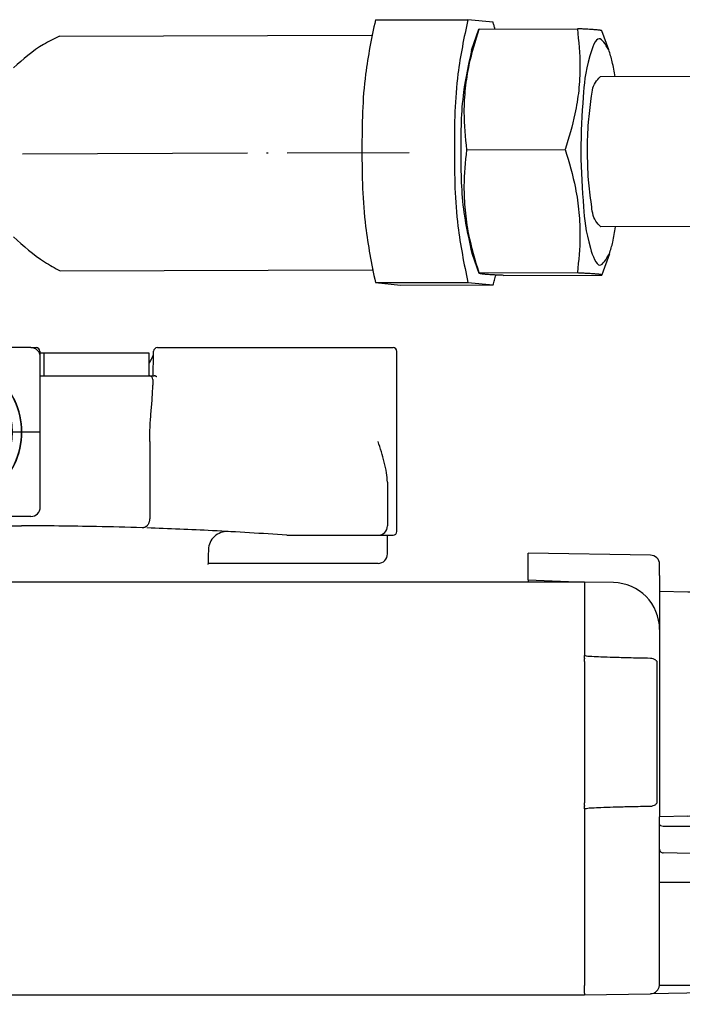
# Model space of a CAD drawing. Header units: millimetres. Extents: x -235 to 2099, y -109 to 485.
# Tile 37 of 39: x 1848 to 1883, y 268 to 321. Entities that reach past the tile are written whole.
import ezdxf

# ---------------------------------------------------------------- set-up
doc = ezdxf.new("R2010")
doc.units = ezdxf.units.MM
doc.linetypes.add('DOT_CENTER', pattern=[14, 12, -1, 0, -1])
doc.layers.add('1', color=7, linetype='Continuous')

# ---------------------------------------------------------------- blocks, each defined once
blk = doc.blocks.new('SCALE_BLOCK_1__20', base_point=(1874.731, 268.161))
at = {"color": 7, "linetype": 'Continuous'}
for p, q in [((1881.239, 292.1), (1874.731, 292.214)), ((1874.731, 290.788), (1874.731, 292.214)), ((1881.731, 291.015), (1881.731, 291.6)), ((1874.731, 290.788), (1877.731, 290.661)), ((1874.731, 290.788), (1874.731, 290.661)), ((1881.731, 291.015), (1881.731, 290.161)), ((1877.731, 290.661), (1877.731, 290.603)), ((1879.274, 290.634), (1877.731, 290.661)), ((1877.731, 290.603), (1877.731, 290.57)), ((1877.731, 290.57), (1877.731, 290.511)), ((1877.731, 290.511), (1877.731, 290.461)), ((1877.731, 290.461), (1877.731, 290.309)), ((1877.731, 290.309), (1877.731, 290.272)), ((1877.731, 290.272), (1877.731, 290.161)), ((1877.731, 290.161), (1877.731, 289.911)), ((1877.731, 289.911), (1877.731, 289.411)), ((1881.731, 290.161), (1881.731, 288.135)), ((1883.239, 290.135), (1881.731, 290.161)), ((1877.731, 289.411), (1877.731, 289.311)), ((1877.731, 289.311), (1877.731, 289.22)), ((1877.731, 289.22), (1877.731, 289.078)), ((1883.731, 289.635), (1883.731, 278.688)), ((1877.731, 289.078), (1877.731, 288.477)), ((1877.731, 288.477), (1877.731, 288.304)), ((1877.731, 288.304), (1877.731, 288.025)), ((1881.731, 288.135), (1881.731, 278.161)), ((1877.731, 288.025), (1877.731, 287.861)), ((1877.731, 287.861), (1877.731, 287.661)), ((1877.731, 287.661), (1877.731, 287.237)), ((1877.731, 287.237), (1877.731, 287.14)), ((1877.731, 287.14), (1877.731, 286.943)), ((1884.031, 285.365), (1884.031, 287.161)), ((1877.731, 286.943), (1877.731, 286.807)), ((1877.731, 286.807), (1877.731, 286.77)), ((1877.731, 286.77), (1877.731, 286.744)), ((1877.731, 286.603), (1877.731, 286.744)), ((1877.731, 286.603), (1877.731, 286.57)), ((1877.731, 286.428), (1877.731, 286.57)), ((1881.239, 286.6), (1881.088, 286.603)), ((1877.731, 286.428), (1877.731, 278.894)), ((1881.594, 278.962), (1881.594, 286.361)), ((1884.031, 282.661), (1884.031, 285.365)), ((1877.731, 278.753), (1877.731, 278.894)), ((1877.731, 278.753), (1877.731, 278.72)), ((1877.731, 278.578), (1877.731, 278.72)), ((1881.088, 278.72), (1881.239, 278.723)), ((1877.731, 278.578), (1877.731, 269.161)), ((1883.239, 278.188), (1881.731, 278.161)), ((1881.731, 277.744), (1881.731, 278.161)), ((1885.293, 278.599), (1883.727, 278.626)), ((1885.293, 278.599), (1885.731, 278.161)), ((1885.731, 278.161), (1899.231, 278.161)), ((1899.231, 278.161), (1899.731, 277.661)), ((1881.731, 276.428), (1881.731, 277.744)), ((1881.928, 277.661), (1899.731, 277.661)), ((1899.731, 275.426), (1899.731, 277.661)), ((1881.731, 274.661), (1881.731, 276.428)), ((1892.853, 276.037), (1881.927, 276.228)), ((1897.782, 275.951), (1892.853, 276.037)), ((1897.782, 275.951), (1899.239, 275.925)), ((1899.731, 269.537), (1899.731, 275.426)), ((1881.731, 272.488), (1881.731, 274.661)), ((1883.531, 274.661), (1881.731, 274.661)), ((1884.031, 272.365), (1884.031, 274.161)), ((1881.731, 271.334), (1881.731, 272.488)), ((1884.031, 269.661), (1884.031, 272.365)), ((1881.731, 269.222), (1881.731, 271.334)), ((1881.727, 269.162), (1881.731, 269.222)), ((1899.731, 268.361), (1899.731, 269.537)), ((1877.731, 268.811), (1877.731, 269.161)), ((1877.731, 268.753), (1877.731, 268.811)), ((1877.731, 268.753), (1877.731, 268.72)), ((1877.731, 268.661), (1881.239, 268.723)), ((1877.731, 268.72), (1877.731, 268.661)), ((1885.731, 268.801), (1881.239, 268.723)), ((1883.531, 269.161), (1881.727, 269.162)), ((1897.782, 269.011), (1885.731, 268.801)), ((1885.731, 268.801), (1885.731, 268.361)), ((1899.239, 269.037), (1897.782, 269.011)), ((1886.231, 268.161), (1885.931, 268.161)), ((1886.231, 268.161), (1899.231, 268.161)), ((1899.231, 268.161), (1899.531, 268.161))]:
    blk.add_line(p, q, dxfattribs=at)
for centre, radius, start, end in [((1881.231, 291.6), 0.5, 0, 89), ((1879.231, 288.135), 2.5, 0, 89), ((1883.231, 289.635), 0.5, 0, 89), ((1883.531, 287.161), 0.5, 0, 66.4218), ((1881.231, 286.1), 0.5, 53.8153, 89), ((1883.531, 282.661), 0.5, 293.5782, 0), ((1881.231, 279.222), 0.5, 271, 306.1847), ((1883.231, 278.688), 0.5, 271, 0), ((1881.931, 276.428), 0.2, 180, 224.5), ((1881.931, 276.428), 0.2, 224.5, 269), ((1899.231, 275.426), 0.5, 44.5, 89), ((1899.231, 275.426), 0.5, 0, 44.5), ((1883.531, 274.161), 0.5, 0, 90), ((1881.231, 269.222), 0.5, 353.0252, 360), ((1883.531, 269.661), 0.5, 270, 0), ((1899.231, 269.537), 0.5, 315.5, 360), ((1881.231, 269.222), 0.5, 271, 315.5), ((1881.231, 269.222), 0.5, 315.5, 353.0252), ((1899.231, 269.537), 0.5, 271, 315.5), ((1885.931, 268.361), 0.2, 180, 270), ((1899.531, 268.361), 0.2, 270, 0)]:
    blk.add_arc(centre, radius, start, end, dxfattribs=at)
for points, knots in [([(1881.088, 286.603), (1880.757, 286.609), (1880.148, 286.62), (1879.32, 286.643), (1878.662, 286.661), (1878.187, 286.693), (1877.891, 286.698), (1877.764, 286.735), (1877.731, 286.744)], [0, 0, 0, 0, 0.995371, 1.826461, 2.485922, 2.966453, 3.26093, 3.363777, 3.363777, 3.363777, 3.363777]), ([(1881.526, 286.504), (1881.535, 286.496), (1881.555, 286.48), (1881.577, 286.445), (1881.591, 286.404), (1881.593, 286.375), (1881.594, 286.361)], [0, 0, 0, 0, 0.0350293, 0.0781123, 0.1217663, 0.163837, 0.163837, 0.163837, 0.163837]), ([(1877.731, 278.578), (1877.764, 278.588), (1877.891, 278.625), (1878.187, 278.629), (1878.662, 278.662), (1879.32, 278.68), (1880.148, 278.703), (1880.757, 278.714), (1881.088, 278.72)], [0, 0, 0, 0, 0.102844, 0.39732, 0.877851, 1.537312, 2.368402, 3.363773, 3.363773, 3.363773, 3.363773]), ([(1881.594, 278.962), (1881.593, 278.95), (1881.592, 278.922), (1881.579, 278.88), (1881.555, 278.843), (1881.535, 278.826), (1881.526, 278.819)], [0, 0, 0, 0, 0.0337836, 0.0857494, 0.1287975, 0.1638053, 0.1638053, 0.1638053, 0.1638053]), ([(1881.731, 277.744), (1881.748, 277.722), (1881.797, 277.662), (1881.877, 277.661), (1881.928, 277.661)], [0, 0, 0, 0, 0.0817178, 0.2239218, 0.2239218, 0.2239218, 0.2239218])]:
    blk.add_open_spline(points, degree=3, knots=knots, dxfattribs=at)
blk = doc.blocks.new('SCALE_BODY_920__21', base_point=(857.731, 268.661))
at = {"color": 7, "linetype": 'Continuous'}
for p, q in [((1877.731, 290.661), (1829.159, 290.661)), ((1877.731, 290.661), (1877.731, 290.603)), ((1877.731, 290.603), (1877.731, 290.57)), ((1877.731, 290.57), (1877.731, 290.511)), ((1877.731, 290.511), (1877.731, 290.461)), ((1877.731, 290.461), (1877.731, 290.309)), ((1877.731, 290.309), (1877.731, 290.272)), ((1877.731, 290.272), (1877.731, 290.161)), ((1877.731, 290.161), (1877.731, 289.911)), ((1877.731, 289.911), (1877.731, 289.411)), ((1877.731, 289.411), (1877.731, 289.311)), ((1877.731, 289.311), (1877.731, 289.22)), ((1877.731, 289.22), (1877.731, 289.078)), ((1877.731, 289.078), (1877.731, 288.477)), ((1877.731, 288.477), (1877.731, 288.304)), ((1877.731, 288.304), (1877.731, 288.025)), ((1877.731, 288.025), (1877.731, 287.861)), ((1877.731, 287.861), (1877.731, 287.661)), ((1877.731, 287.661), (1877.731, 287.237)), ((1877.731, 287.237), (1877.731, 287.14)), ((1877.731, 287.14), (1877.731, 286.943)), ((1877.731, 286.943), (1877.731, 286.807)), ((1877.731, 286.807), (1877.731, 286.77)), ((1877.731, 286.77), (1877.731, 286.744)), ((1877.731, 286.603), (1877.731, 286.744)), ((1877.731, 286.603), (1877.731, 286.57)), ((1877.731, 286.428), (1877.731, 286.57)), ((1877.731, 286.428), (1877.731, 278.894)), ((1877.731, 278.753), (1877.731, 278.894)), ((1877.731, 278.753), (1877.731, 278.72)), ((1877.731, 278.578), (1877.731, 278.72)), ((1877.731, 278.578), (1877.731, 269.161)), ((1877.731, 268.811), (1877.731, 269.161)), ((1877.731, 268.753), (1877.731, 268.811)), ((1877.731, 268.753), (1877.731, 268.72)), ((1877.731, 268.72), (1877.731, 268.661)), ((857.731, 268.661), (1877.731, 268.661))]:
    blk.add_line(p, q, dxfattribs=at)
blk = doc.blocks.new('SCALE_PB_920__22', base_point=(835.731, 268.161))
for name, p in [('SCALE_BLOCK_1__20', (1874.731, 268.161)), ('SCALE_BODY_920__21', (857.731, 268.661))]:
    blk.add_blockref(name, p)
blk = doc.blocks.new('BLOCK__23', base_point=(1806.731, 290.461))
at = {"color": 7, "linetype": 'Continuous'}
for p, q in [((1814.831, 307.461), (1814.031, 307.461)), ((1823.431, 307.461), (1822.631, 307.461)), ((1832.731, 307.463), (1832.031, 307.461)), ((1841.431, 307.461), (1840.731, 307.463)), ((1813.531, 303.161), (1813.531, 306.961)), ((1823.931, 303.161), (1823.931, 306.961)), ((1831.531, 303.161), (1831.531, 306.961)), ((1841.931, 303.161), (1841.931, 306.961)), ((1807.23, 303.161), (1809.455, 303.161)), ((1809.455, 303.161), (1813.531, 303.161)), ((1823.931, 303.161), (1831.531, 303.161)), ((1846.006, 303.161), (1841.931, 303.161)), ((1848.231, 303.161), (1846.006, 303.161)), ((1806.731, 301.661), (1806.731, 302.661)), ((1848.731, 301.661), (1848.731, 302.661)), ((1806.731, 294.661), (1806.731, 301.661)), ((1848.731, 294.661), (1848.731, 301.661)), ((1810.834, 300.161), (1810.027, 298.661)), ((1812.627, 300.161), (1810.834, 300.161)), ((1813.434, 298.661), (1812.627, 300.161)), ((1842.834, 300.161), (1842.027, 298.661)), ((1844.627, 300.161), (1842.834, 300.161)), ((1845.434, 298.661), (1844.627, 300.161)), ((1810.027, 298.661), (1810.834, 297.161)), ((1812.627, 297.161), (1813.434, 298.661)), ((1842.027, 298.661), (1842.834, 297.161)), ((1844.627, 297.161), (1845.434, 298.661)), ((1810.834, 297.161), (1812.627, 297.161)), ((1822.807, 297.088), (1821.775, 297.088)), ((1832.655, 297.088), (1833.687, 297.088)), ((1842.834, 297.161), (1844.627, 297.161)), ((1807.23, 294.161), (1813.533, 294.164)), ((1813.533, 294.164), (1814.033, 294.164)), ((1814.831, 294.161), (1814.033, 294.164)), ((1822.752, 294.161), (1822.631, 294.161)), ((1832.71, 294.161), (1832.831, 294.161)), ((1840.631, 294.161), (1841.43, 294.164)), ((1841.931, 294.161), (1841.43, 294.164)), ((1848.231, 294.161), (1841.931, 294.161))]:
    blk.add_line(p, q, dxfattribs=at)
for centre, radius in [((1811.731, 298.661), 3.5), ((1843.731, 298.661), 3.5), ((1827.731, 295.661), 3.9), ((1827.731, 295.661), 3.4)]:
    blk.add_circle(centre, radius, dxfattribs=at)
for centre, radius, start, end in [((1814.031, 306.961), 0.5, 90.0042, 180.0036), ((1823.431, 306.961), 0.5, 359.9964, 89.9958), ((1832.031, 306.961), 0.5, 90.0042, 180.0036), ((1841.431, 306.961), 0.5, 359.9964, 89.9958), ((1807.231, 302.661), 0.5, 90.0087, 179.9913), ((1848.231, 302.661), 0.5, 0.0087, 89.9913), ((1811.731, 298.661), 4, 49.8939, 130.1061), ((1843.731, 298.661), 4, 49.8939, 130.1061), ((1811.677, 298.661), 3.966, 129.5161, 230.4839), ((1811.731, 298.661), 4, 130.1061, 229.8939), ((1811.784, 298.661), 3.966, 309.5161, 50.4839), ((1811.731, 298.661), 4, 310.1061, 49.8939), ((1843.677, 298.661), 3.966, 129.5161, 230.4839), ((1843.731, 298.661), 4, 130.1061, 229.8939), ((1843.784, 298.661), 3.966, 309.5161, 50.4839), ((1843.731, 298.661), 4, 310.1061, 49.8939), ((1827.731, 295.661), 5.109, 166.2696, 190.3495), ((1827.731, 295.661), 5.109, 349.6505, 13.7304), ((1811.731, 298.661), 4, 229.8939, 310.1061), ((1843.731, 298.661), 4, 229.8939, 310.1061), ((1807.23, 294.661), 0.5, 180, 270), ((1848.231, 294.661), 0.5, 270, 0), ((1827.731, 295.661), 5.2, 196.7659, 343.2341)]:
    blk.add_arc(centre, radius, start, end, dxfattribs=at)
for points, knots in [([(1822.631, 307.461), (1822.627, 307.459), (1822.614, 307.453), (1822.58, 307.451), (1822.528, 307.445), (1822.447, 307.441), (1822.342, 307.435), (1822.219, 307.431), (1822.093, 307.427), (1821.951, 307.423), (1821.795, 307.419), (1821.621, 307.415), (1821.445, 307.412), (1821.272, 307.41), (1821.105, 307.407), (1820.948, 307.405), (1820.804, 307.404), (1820.677, 307.402), (1820.454, 307.4), (1820.123, 307.398), (1819.671, 307.395), (1819.204, 307.394), (1818.801, 307.393), (1818.471, 307.393), (1818.223, 307.394), (1817.991, 307.394), (1817.776, 307.395), (1817.58, 307.396), (1817.403, 307.397), (1817.247, 307.398), (1817.111, 307.399), (1816.997, 307.4), (1816.851, 307.402), (1816.673, 307.403), (1816.464, 307.406), (1816.275, 307.408), (1816.108, 307.411), (1815.96, 307.413), (1815.832, 307.416), (1815.722, 307.418), (1815.631, 307.42), (1815.557, 307.422), (1815.472, 307.424), (1815.376, 307.426), (1815.27, 307.43), (1815.182, 307.433), (1815.109, 307.436), (1815.051, 307.439), (1814.991, 307.442), (1814.933, 307.445), (1814.881, 307.451), (1814.847, 307.453), (1814.834, 307.459), (1814.831, 307.461)], [0, 0, 0, 0, 0.011877, 0.044385, 0.097904, 0.172327, 0.286288, 0.412703, 0.542282, 0.665724, 0.836078, 1.011536, 1.188368, 1.362843, 1.531229, 1.689795, 1.834808, 1.962536, 2.069246, 2.503795, 2.957641, 3.425594, 3.902465, 4.167142, 4.415997, 4.648185, 4.862859, 5.059171, 5.236276, 5.393327, 5.529477, 5.643878, 5.735685, 5.967021, 6.176451, 6.364608, 6.532125, 6.679635, 6.807769, 6.917162, 7.008444, 7.082249, 7.139207, 7.263764, 7.369152, 7.457052, 7.529142, 7.587101, 7.632606, 7.707029, 7.760548, 7.793055, 7.804933, 7.804933, 7.804933, 7.804933]), ([(1813.531, 303.161), (1813.553, 303.136), (1813.597, 303.084), (1813.705, 302.959), (1813.849, 302.789), (1814.182, 302.393), (1814.621, 301.85), (1815.152, 301.131), (1815.585, 300.453), (1815.908, 299.795), (1816.094, 299.185), (1816.144, 298.612), (1816.073, 298.058), (1815.887, 297.478), (1815.562, 296.828), (1815.119, 296.145), (1814.582, 295.421), (1814.195, 294.95), (1813.985, 294.695)], [0, 0, 0, 0, 0.102168, 0.204336, 0.493859, 0.770998, 1.757116, 2.589291, 3.450206, 4.166091, 4.782858, 5.352996, 5.877832, 6.447549, 7.17371, 8.049095, 8.88635, 9.877691, 9.877691, 9.877691, 9.877691]), ([(1822.731, 301.696), (1822.815, 301.806), (1822.991, 302.035), (1823.274, 302.385), (1823.53, 302.692), (1823.75, 302.951), (1823.866, 303.087), (1823.928, 303.158), (1823.93, 303.16), (1823.931, 303.161)], [0, 0, 0, 0, 0.415947, 0.865818, 1.351893, 1.61335, 1.885381, 1.889786, 1.89419, 1.89419, 1.89419, 1.89419]), ([(1832.731, 301.696), (1832.646, 301.806), (1832.47, 302.035), (1832.187, 302.385), (1831.932, 302.692), (1831.712, 302.951), (1831.595, 303.087), (1831.533, 303.158), (1831.532, 303.16), (1831.531, 303.161)], [0, 0, 0, 0, 0.415947, 0.865818, 1.351893, 1.61335, 1.885381, 1.889786, 1.89419, 1.89419, 1.89419, 1.89419]), ([(1841.931, 303.161), (1841.908, 303.136), (1841.864, 303.084), (1841.756, 302.959), (1841.612, 302.789), (1841.279, 302.393), (1840.84, 301.85), (1840.309, 301.131), (1839.876, 300.453), (1839.553, 299.795), (1839.367, 299.185), (1839.317, 298.612), (1839.388, 298.058), (1839.575, 297.478), (1839.899, 296.828), (1840.342, 296.145), (1840.879, 295.421), (1841.266, 294.95), (1841.476, 294.695)], [0, 0, 0, 0, 0.102168, 0.204336, 0.493859, 0.770998, 1.757116, 2.589291, 3.450206, 4.166091, 4.782858, 5.352996, 5.877832, 6.447549, 7.17371, 8.049095, 8.88635, 9.877691, 9.877691, 9.877691, 9.877691]), ([(1814.307, 301.721), (1814.167, 301.832), (1813.915, 302.033), (1813.487, 302.276), (1813.045, 302.467), (1812.575, 302.601), (1812.135, 302.67), (1811.708, 302.691), (1811.305, 302.668), (1810.866, 302.595), (1810.419, 302.468), (1809.961, 302.271), (1809.533, 302.025), (1809.28, 301.822), (1809.154, 301.721)], [0, 0, 0, 0, 0.536182, 0.967428, 1.471735, 1.975907, 2.429209, 2.806379, 3.255917, 3.636277, 4.140536, 4.644905, 5.129407, 5.615722, 5.615722, 5.615722, 5.615722]), ([(1841.154, 301.721), (1841.294, 301.832), (1841.546, 302.033), (1841.974, 302.276), (1842.416, 302.467), (1842.863, 302.594), (1843.302, 302.667), (1843.729, 302.692), (1844.156, 302.668), (1844.595, 302.595), (1845.042, 302.468), (1845.484, 302.278), (1845.913, 302.034), (1846.167, 301.833), (1846.307, 301.721)], [0, 0, 0, 0, 0.536182, 0.967428, 1.471735, 1.975907, 2.356521, 2.80638, 3.255918, 3.636278, 4.140537, 4.644906, 5.077489, 5.615702, 5.615702, 5.615702, 5.615702]), ([(1821.775, 297.088), (1821.719, 297.2), (1821.613, 297.416), (1821.482, 297.759), (1821.386, 298.109), (1821.325, 298.54), (1821.344, 299.052), (1821.491, 299.62), (1821.739, 300.192), (1822.04, 300.715), (1822.379, 301.224), (1822.609, 301.532), (1822.731, 301.696)], [0, 0, 0, 0, 0.375662, 0.721458, 1.100725, 1.460449, 2.024961, 2.624204, 3.210006, 3.889885, 4.431803, 5.043834, 5.043834, 5.043834, 5.043834]), ([(1833.687, 297.088), (1833.742, 297.2), (1833.849, 297.416), (1833.979, 297.759), (1834.075, 298.109), (1834.136, 298.54), (1834.117, 299.052), (1833.971, 299.62), (1833.722, 300.192), (1833.421, 300.715), (1833.082, 301.224), (1832.852, 301.532), (1832.731, 301.696)], [0, 0, 0, 0, 0.375662, 0.721458, 1.100725, 1.460449, 2.024961, 2.624204, 3.210006, 3.889885, 4.431803, 5.043834, 5.043834, 5.043834, 5.043834]), ([(1827.731, 300.792), (1827.454, 300.779), (1826.9, 300.753), (1826.131, 300.553), (1825.368, 300.236), (1824.664, 299.798), (1824.014, 299.219), (1823.517, 298.604), (1823.091, 297.896), (1822.91, 297.381), (1822.807, 297.088)], [0, 0, 0, 0, 0.830136, 1.660168, 2.364612, 3.305216, 4.133424, 4.96388, 5.66863, 6.598488, 6.598488, 6.598488, 6.598488]), ([(1827.731, 300.792), (1828.008, 300.779), (1828.562, 300.753), (1829.406, 300.534), (1830.164, 300.198), (1830.823, 299.767), (1831.419, 299.248), (1831.947, 298.609), (1832.386, 297.862), (1832.565, 297.346), (1832.655, 297.088)], [0, 0, 0, 0, 0.830136, 1.660168, 2.599638, 3.305214, 4.01563, 4.96377, 5.778795, 6.598471, 6.598471, 6.598471, 6.598471]), ([(1820.147, 297.074), (1820.032, 297.069), (1819.796, 297.059), (1819.444, 297.007), (1819.087, 296.944), (1818.85, 296.897), (1818.731, 296.874)], [0, 0, 0, 0, 0.342944, 0.709074, 1.066245, 1.431852, 1.431852, 1.431852, 1.431852]), ([(1820.147, 297.074), (1820.429, 297.076), (1820.972, 297.079), (1821.515, 297.085), (1821.775, 297.088)], [0, 0, 0, 0, 0.848537, 1.628092, 1.628092, 1.628092, 1.628092]), ([(1822.817, 297.074), (1822.815, 297.065), (1822.81, 297.044), (1822.8, 297.004), (1822.785, 296.946), (1822.774, 296.9), (1822.767, 296.874)], [0, 0, 0, 0, 0.0289034, 0.0624797, 0.1257744, 0.2060368, 0.2060368, 0.2060368, 0.2060368]), ([(1822.807, 297.088), (1822.807, 297.087), (1822.808, 297.085), (1822.811, 297.082), (1822.813, 297.079), (1822.816, 297.075), (1822.817, 297.074)], [0, 0, 0, 0, 0.00286628, 0.00573256, 0.01146697, 0.01720259, 0.01720259, 0.01720259, 0.01720259]), ([(1832.655, 297.088), (1832.654, 297.087), (1832.653, 297.085), (1832.651, 297.082), (1832.648, 297.079), (1832.645, 297.075), (1832.644, 297.074)], [0, 0, 0, 0, 0.00286628, 0.00573256, 0.01146697, 0.01720259, 0.01720259, 0.01720259, 0.01720259]), ([(1832.644, 297.074), (1832.646, 297.065), (1832.651, 297.044), (1832.661, 297.004), (1832.676, 296.946), (1832.687, 296.9), (1832.694, 296.874)], [0, 0, 0, 0, 0.0289034, 0.0624797, 0.1257744, 0.2060368, 0.2060368, 0.2060368, 0.2060368]), ([(1835.315, 297.074), (1835.032, 297.076), (1834.489, 297.079), (1833.946, 297.085), (1833.687, 297.088)], [0, 0, 0, 0, 0.848537, 1.628092, 1.628092, 1.628092, 1.628092]), ([(1835.315, 297.074), (1835.429, 297.069), (1835.665, 297.059), (1836.017, 297.007), (1836.375, 296.944), (1836.611, 296.897), (1836.731, 296.874)], [0, 0, 0, 0, 0.342944, 0.709074, 1.066245, 1.431852, 1.431852, 1.431852, 1.431852]), ([(1809.154, 295.602), (1809.266, 295.511), (1809.517, 295.309), (1809.942, 295.06), (1810.415, 294.856), (1810.871, 294.726), (1811.311, 294.654), (1811.715, 294.632), (1812.133, 294.652), (1812.594, 294.725), (1813.063, 294.862), (1813.519, 295.062), (1813.929, 295.298), (1814.181, 295.501), (1814.307, 295.602)], [0, 0, 0, 0, 0.431373, 0.967686, 1.470474, 1.97312, 2.387338, 2.806037, 3.184944, 3.640722, 4.200549, 4.647308, 5.130606, 5.615706, 5.615706, 5.615706, 5.615706]), ([(1846.307, 295.602), (1846.181, 295.501), (1845.929, 295.299), (1845.519, 295.063), (1845.064, 294.863), (1844.596, 294.725), (1844.136, 294.653), (1843.732, 294.633), (1843.328, 294.652), (1842.905, 294.719), (1842.435, 294.849), (1841.976, 295.043), (1841.532, 295.298), (1841.28, 295.501), (1841.154, 295.602)], [0, 0, 0, 0, 0.484754, 0.967707, 1.413989, 1.973114, 2.427854, 2.806022, 3.184929, 3.640707, 4.085321, 4.647294, 5.130591, 5.615692, 5.615692, 5.615692, 5.615692]), ([(1813.985, 294.695), (1813.95, 294.65), (1813.888, 294.568), (1813.831, 294.438), (1813.818, 294.331), (1813.842, 294.254), (1813.879, 294.212), (1813.925, 294.184), (1813.967, 294.171), (1814.006, 294.165), (1814.024, 294.164), (1814.033, 294.164)], [0, 0, 0, 0, 0.1689421, 0.3089645, 0.4212753, 0.4839838, 0.5454998, 0.5842906, 0.6467681, 0.6757062, 0.7014944, 0.7014944, 0.7014944, 0.7014944]), ([(1822.704, 294.743), (1822.711, 294.711), (1822.722, 294.648), (1822.741, 294.557), (1822.76, 294.473), (1822.777, 294.398), (1822.792, 294.337), (1822.803, 294.293), (1822.81, 294.264), (1822.812, 294.25), (1822.813, 294.243)], [0, 0, 0, 0, 0.099047, 0.1920763, 0.2800118, 0.3568997, 0.4207545, 0.4698618, 0.4921865, 0.5116759, 0.5116759, 0.5116759, 0.5116759]), ([(1832.757, 294.743), (1832.751, 294.711), (1832.739, 294.648), (1832.72, 294.557), (1832.701, 294.473), (1832.684, 294.398), (1832.669, 294.337), (1832.658, 294.293), (1832.651, 294.264), (1832.648, 294.251), (1832.647, 294.245)], [0, 0, 0, 0, 0.099047, 0.1920763, 0.2800118, 0.3568997, 0.4207545, 0.4698618, 0.4919307, 0.5106304, 0.5106304, 0.5106304, 0.5106304]), ([(1841.476, 294.695), (1841.511, 294.65), (1841.573, 294.568), (1841.63, 294.438), (1841.643, 294.334), (1841.621, 294.257), (1841.585, 294.213), (1841.536, 294.184), (1841.494, 294.171), (1841.456, 294.165), (1841.438, 294.164), (1841.43, 294.164)], [0, 0, 0, 0, 0.1689421, 0.3089645, 0.4212753, 0.4752381, 0.5454314, 0.5842222, 0.6466996, 0.6751602, 0.6995008, 0.6995008, 0.6995008, 0.6995008]), ([(1822.631, 294.161), (1822.627, 294.163), (1822.614, 294.17), (1822.58, 294.171), (1822.528, 294.178), (1822.447, 294.182), (1822.342, 294.187), (1822.219, 294.192), (1822.093, 294.196), (1821.989, 294.199), (1821.905, 294.201), (1821.831, 294.203), (1821.739, 294.205), (1821.63, 294.207), (1821.501, 294.209), (1821.353, 294.212), (1821.186, 294.214), (1820.997, 294.217), (1820.788, 294.219), (1820.496, 294.222), (1820.123, 294.225), (1819.671, 294.228), (1819.204, 294.229), (1818.731, 294.23), (1818.257, 294.229), (1817.79, 294.228), (1817.338, 294.225), (1816.95, 294.222), (1816.627, 294.219), (1816.367, 294.216), (1816.124, 294.212), (1815.897, 294.208), (1815.689, 294.204), (1815.506, 294.2), (1815.349, 294.195), (1815.216, 294.191), (1815.102, 294.186), (1815.008, 294.182), (1814.933, 294.178), (1814.881, 294.171), (1814.847, 294.17), (1814.834, 294.163), (1814.831, 294.161)], [0, 0, 0, 0, 0.011877, 0.044385, 0.097904, 0.172327, 0.286288, 0.412703, 0.542282, 0.665724, 0.722683, 0.796487, 0.88777, 0.997162, 1.125297, 1.272806, 1.440323, 1.62848, 1.83791, 2.069246, 2.503795, 2.957641, 3.425594, 3.902466, 4.379337, 4.84729, 5.301136, 5.735685, 6.010917, 6.271193, 6.515336, 6.742169, 6.950518, 7.139207, 7.290997, 7.424158, 7.538193, 7.632605, 7.707027, 7.760547, 7.793054, 7.804932, 7.804932, 7.804932, 7.804932]), ([(1822.813, 294.243), (1822.808, 294.237), (1822.798, 294.223), (1822.782, 294.202), (1822.767, 294.182), (1822.757, 294.168), (1822.752, 294.161)], [0, 0, 0, 0, 0.0254643, 0.051371, 0.077172, 0.1026278, 0.1026278, 0.1026278, 0.1026278]), ([(1832.647, 294.245), (1832.652, 294.238), (1832.663, 294.223), (1832.679, 294.202), (1832.694, 294.182), (1832.704, 294.168), (1832.71, 294.161)], [0, 0, 0, 0, 0.02685, 0.0529546, 0.0787558, 0.1042114, 0.1042114, 0.1042114, 0.1042114]), ([(1832.831, 294.161), (1832.833, 294.163), (1832.841, 294.168), (1832.863, 294.169), (1832.896, 294.174), (1832.944, 294.178), (1833.005, 294.182), (1833.079, 294.185), (1833.165, 294.189), (1833.264, 294.193), (1833.375, 294.196), (1833.507, 294.2), (1833.659, 294.203), (1833.834, 294.207), (1834.023, 294.21), (1834.224, 294.214), (1834.439, 294.216), (1834.664, 294.219), (1834.843, 294.221), (1834.978, 294.222), (1835.068, 294.223), (1835.174, 294.224), (1835.295, 294.225), (1835.43, 294.225), (1835.578, 294.226), (1835.74, 294.227), (1835.915, 294.228), (1836.103, 294.228), (1836.302, 294.229), (1836.513, 294.229), (1836.731, 294.229), (1836.949, 294.229), (1837.159, 294.229), (1837.358, 294.228), (1837.546, 294.228), (1837.721, 294.227), (1837.883, 294.226), (1838.032, 294.225), (1838.167, 294.225), (1838.287, 294.224), (1838.393, 294.223), (1838.484, 294.222), (1838.618, 294.221), (1838.797, 294.219), (1839.023, 294.216), (1839.237, 294.214), (1839.438, 294.21), (1839.627, 294.207), (1839.802, 294.203), (1839.955, 294.2), (1840.086, 294.196), (1840.197, 294.193), (1840.296, 294.189), (1840.382, 294.185), (1840.454, 294.182), (1840.511, 294.178), (1840.553, 294.175), (1840.584, 294.172), (1840.606, 294.169), (1840.62, 294.166), (1840.628, 294.165), (1840.63, 294.162), (1840.631, 294.161)], [0, 0, 0, 0, 0.007984, 0.028958, 0.063375, 0.111223, 0.172428, 0.246372, 0.332938, 0.431872, 0.54292, 0.665826, 0.826329, 1.001398, 1.190295, 1.392279, 1.60661, 1.832547, 2.069348, 2.144262, 2.234964, 2.340966, 2.461776, 2.596905, 2.745862, 2.908158, 3.083303, 3.270806, 3.470178, 3.680928, 3.902568, 4.124208, 4.334958, 4.53433, 4.721833, 4.896978, 5.059274, 5.208231, 5.34336, 5.46417, 5.570171, 5.660874, 5.735787, 5.972589, 6.198526, 6.412857, 6.614841, 6.803738, 6.978807, 7.13931, 7.262216, 7.373264, 7.472198, 7.558764, 7.632708, 7.687574, 7.729672, 7.760599, 7.78196, 7.795373, 7.802512, 7.805352, 7.805352, 7.805352, 7.805352])]:
    blk.add_open_spline(points, degree=3, knots=knots, dxfattribs=at)
at = {"layer": '1', "color": 2, "linetype": 'DOT_CENTER'}
for p, q in [((1811.731, 303.661), (1811.731, 293.661)), ((1843.731, 303.661), (1843.731, 293.661)), ((1827.731, 300.561), (1827.731, 290.761)), ((1816.731, 298.661), (1806.731, 298.661)), ((1848.731, 298.661), (1838.731, 298.661)), ((1832.631, 295.661), (1822.831, 295.661))]:
    blk.add_line(p, q, dxfattribs=at)
blk = doc.blocks.new('COUPLING_BAR__24', base_point=(1824.731, 306.491))
at = {"color": 7, "linetype": 'Continuous'}
for p, q in [((1866.587, 320.622), (1871.511, 320.637)), ((1872.856, 320.504), (1871.511, 320.637)), ((1871.709, 319.007), (1872.107, 320.129)), ((1872.114, 320.137), (1872.107, 320.129)), ((1872.114, 320.137), (1877.351, 320.153)), ((1849.759, 319.753), (1866.373, 319.804)), ((1879.026, 319.03), (1878.662, 320.037)), ((1941.799, 317.786), (1878.573, 317.591)), ((1871.462, 313.702), (1876.7, 313.718)), ((1941.823, 309.786), (1878.597, 309.591)), ((1871.743, 308.133), (1872.107, 307.126)), ((1879.059, 308.155), (1878.662, 307.034)), ((1849.798, 307.253), (1866.412, 307.304)), ((1872.107, 307.126), (1872.114, 307.139)), ((1872.114, 307.139), (1877.351, 307.155)), ((1873.417, 307.01), (1878.655, 307.026)), ((1878.662, 307.034), (1878.655, 307.026)), ((1866.587, 306.624), (1871.511, 306.639)), ((1866.587, 306.624), (1867.932, 306.491)), ((1867.932, 306.491), (1872.856, 306.506)), ((1871.511, 306.639), (1872.856, 306.506))]:
    blk.add_line(p, q, dxfattribs=at)
for points, knots in [([(1871.511, 320.637), (1871.311, 319.679), (1870.834, 317.397), (1870.77, 313.696), (1870.84, 309.963), (1871.311, 307.632), (1871.511, 306.639)], [0, 0, 0, 0, 2.931969, 6.97981, 11.06572, 14.099827, 14.099827, 14.099827, 14.099827]), ([(1866.587, 320.622), (1866.387, 319.663), (1865.91, 317.382), (1865.846, 313.681), (1865.916, 309.948), (1866.387, 307.617), (1866.587, 306.624)], [0, 0, 0, 0, 2.931969, 6.97981, 11.06572, 14.099827, 14.099827, 14.099827, 14.099827]), ([(1871.462, 313.702), (1871.395, 314.369), (1871.284, 315.462), (1871.374, 316.981), (1871.605, 318.473), (1871.921, 319.506), (1872.114, 320.137)], [0, 0, 0, 0, 2.006211, 3.290212, 4.552116, 6.526882, 6.526882, 6.526882, 6.526882]), ([(1872.957, 320.139), (1872.941, 320.202), (1872.909, 320.324), (1872.874, 320.445), (1872.856, 320.504)], [0, 0, 0, 0, 0.1942972, 0.3782138, 0.3782138, 0.3782138, 0.3782138]), ([(1877.351, 320.153), (1877.419, 319.486), (1877.529, 318.393), (1877.44, 316.874), (1877.209, 315.382), (1876.892, 314.349), (1876.7, 313.718)], [0, 0, 0, 0, 2.006211, 3.290212, 4.552116, 6.526882, 6.526882, 6.526882, 6.526882]), ([(1878.662, 320.037), (1878.658, 320.041), (1878.647, 320.052), (1878.609, 320.06), (1878.548, 320.073), (1878.451, 320.085), (1878.345, 320.095), (1878.233, 320.104), (1878.121, 320.112), (1877.98, 320.121), (1877.806, 320.131), (1877.592, 320.142), (1877.437, 320.149), (1877.351, 320.153)], [0, 0, 0, 0, 0.015083, 0.048902, 0.109789, 0.205163, 0.342244, 0.429896, 0.540727, 0.679982, 0.852906, 1.064747, 1.32075, 1.32075, 1.32075, 1.32075]), ([(1849.759, 319.753), (1849.466, 319.616), (1848.56, 319.193), (1847.81, 318.524), (1847.303, 318.071)], [0, 0, 0, 0, 0.96653, 2.989162, 2.989162, 2.989162, 2.989162]), ([(1879.026, 319.03), (1878.846, 319.324), (1878.429, 320.008), (1877.774, 318.081), (1877.643, 316.395), (1877.47, 313.588), (1877.661, 310.781), (1877.802, 309.097), (1878.469, 307.174), (1878.882, 307.86), (1879.059, 308.155)], [0, 0, 0, 0, 0.787925, 1.828962, 4.052906, 6.982551, 9.912196, 12.136141, 13.177177, 13.965103, 13.965103, 13.965103, 13.965103]), ([(1871.709, 319.007), (1871.546, 318.266), (1871.154, 316.477), (1871.118, 313.568), (1871.172, 310.659), (1871.575, 308.873), (1871.743, 308.133)], [0, 0, 0, 0, 2.270711, 5.482662, 8.694612, 10.965323, 10.965323, 10.965323, 10.965323]), ([(1879.359, 317.594), (1879.315, 317.864), (1879.235, 318.35), (1879.09, 318.821), (1879.026, 319.03)], [0, 0, 0, 0, 0.820153, 1.475923, 1.475923, 1.475923, 1.475923]), ([(1877.89, 313.66), (1877.896, 314.166), (1877.905, 315.102), (1878.08, 316.29), (1878.169, 317.192), (1878.477, 317.496), (1878.573, 317.591)], [0, 0, 0, 0, 1.509878, 2.792503, 3.670379, 4.067596, 4.067596, 4.067596, 4.067596]), ([(1872.114, 307.139), (1871.911, 307.82), (1871.582, 308.918), (1871.362, 310.48), (1871.29, 311.99), (1871.398, 313.06), (1871.462, 313.702)], [0, 0, 0, 0, 2.128297, 3.434133, 4.720795, 6.654203, 6.654203, 6.654203, 6.654203]), ([(1876.7, 313.718), (1876.903, 313.037), (1877.231, 311.939), (1877.452, 310.377), (1877.524, 308.867), (1877.416, 307.797), (1877.351, 307.155)], [0, 0, 0, 0, 2.128297, 3.434133, 4.720795, 6.654203, 6.654203, 6.654203, 6.654203]), ([(1878.597, 309.591), (1878.499, 309.69), (1878.181, 310.008), (1878.089, 310.944), (1877.907, 312.173), (1877.896, 313.139), (1877.89, 313.66)], [0, 0, 0, 0, 0.411176, 1.325196, 2.655423, 4.208566, 4.208566, 4.208566, 4.208566]), ([(1879.059, 308.155), (1879.122, 308.365), (1879.264, 308.836), (1879.341, 309.323), (1879.384, 309.594)], [0, 0, 0, 0, 0.655456, 1.475922, 1.475922, 1.475922, 1.475922]), ([(1847.303, 309.073), (1847.83, 308.588), (1848.596, 307.885), (1849.512, 307.403), (1849.798, 307.253)], [0, 0, 0, 0, 2.132288, 3.098033, 3.098033, 3.098033, 3.098033]), ([(1873.417, 307.01), (1873.33, 307.014), (1873.171, 307.021), (1872.952, 307.032), (1872.773, 307.042), (1872.629, 307.052), (1872.513, 307.06), (1872.407, 307.069), (1872.312, 307.078), (1872.228, 307.089), (1872.17, 307.099), (1872.135, 307.109), (1872.114, 307.116), (1872.108, 307.123), (1872.107, 307.126)], [0, 0, 0, 0, 0.261925, 0.478866, 0.656171, 0.799193, 0.91328, 1.003783, 1.118426, 1.201249, 1.257505, 1.2925, 1.311692, 1.320977, 1.320977, 1.320977, 1.320977]), ([(1872.856, 306.506), (1872.882, 306.589), (1872.936, 306.762), (1872.98, 306.938), (1873.003, 307.03)], [0, 0, 0, 0, 0.2605413, 0.5438925, 0.5438925, 0.5438925, 0.5438925]), ([(1877.351, 307.155), (1877.43, 307.151), (1877.576, 307.145), (1877.778, 307.135), (1877.948, 307.125), (1878.088, 307.117), (1878.204, 307.109), (1878.298, 307.101), (1878.361, 307.096), (1878.407, 307.091), (1878.446, 307.087), (1878.497, 307.081), (1878.55, 307.074), (1878.599, 307.066), (1878.633, 307.056), (1878.659, 307.049), (1878.661, 307.038), (1878.662, 307.034)], [0, 0, 0, 0, 0.237049, 0.438027, 0.60659, 0.746394, 0.861096, 0.954353, 1.029819, 1.051281, 1.093365, 1.147291, 1.204302, 1.255697, 1.293406, 1.314936, 1.325574, 1.325574, 1.325574, 1.325574])]:
    blk.add_open_spline(points, degree=3, knots=knots, dxfattribs=at)
at = {"layer": '1', "color": 2, "linetype": 'DOT_CENTER'}
blk.add_line((1847.778, 313.496), (1868.393, 313.56), dxfattribs=at)
blk = doc.blocks.new('COUPLING_BAR_BLOCK__25', base_point=(1806.731, 290.461))
for name, p in [('COUPLING_BAR__24', (1824.731, 306.491)), ('BLOCK__23', (1806.731, 290.461))]:
    blk.add_blockref(name, p)
blk = doc.blocks.new('READING_HEAD_BODY__26', base_point=(1764.731, 291.602))
at = {"color": 7, "linetype": 'Continuous'}
for p, q in [((1848.231, 303.161), (1846.006, 303.161)), ((1848.231, 303.161), (1848.508, 303.161)), ((1848.708, 302.965), (1848.711, 302.801)), ((1848.931, 302.861), (1848.71, 302.861)), ((1848.931, 301.661), (1848.931, 302.861)), ((1854.531, 302.861), (1848.931, 302.861)), ((1854.531, 301.661), (1854.531, 302.861)), ((1854.745, 301.661), (1854.761, 302.802)), ((1854.761, 302.802), (1854.767, 302.965)), ((1854.967, 303.161), (1866.731, 303.161)), ((1866.731, 303.161), (1867.531, 303.161)), ((1867.731, 293.939), (1867.731, 302.961)), ((1848.731, 301.661), (1848.931, 301.661)), ((1848.931, 301.661), (1851.731, 301.661)), ((1851.731, 301.661), (1854.531, 301.661)), ((1854.531, 301.661), (1854.745, 301.661)), ((1854.731, 301.461), (1854.731, 301.161)), ((1854.745, 301.661), (1854.8, 301.661)), ((1854.559, 298.161), (1854.559, 294.06)), ((1867.231, 295.982), (1867.231, 293.661)), ((1867.731, 293.361), (1867.731, 293.939)), ((1832.531, 293.661), (1847.731, 293.661)), ((1861.864, 293.161), (1866.731, 293.161)), ((1866.731, 293.161), (1867.531, 293.161)), ((1867.231, 292.161), (1867.231, 293.161)), ((1866.731, 291.661), (1857.666, 291.661))]:
    blk.add_line(p, q, dxfattribs=at)
for centre, radius, start, end in [((1848.508, 302.961), 0.2, 1, 90), ((1854.967, 302.961), 0.2, 90, 179), ((1867.531, 302.961), 0.2, 0, 90), ((1854.531, 301.461), 0.2, 43.4325, 90), ((1854.531, 301.461), 0.2, 0, 43.4325), ((1847.731, 93.661), 200, 88.85687, 90), ((1847.731, 93.661), 200, 88.15941, 88.85687), ((1847.731, 93.661), 200, 87.08561, 88.085), ((1858.689, 292.359), 1, 87.3889, 178.1351), ((1847.731, 93.661), 200, 85.94773, 87.08561), ((1866.731, 293.661), 0.5, 270, 0), ((1867.531, 293.361), 0.2, 270, 0), ((1866.731, 292.161), 0.5, 270, 0)]:
    blk.add_arc(centre, radius, start, end, dxfattribs=at)
for points, knots in [([(1854.531, 302.326), (1854.534, 302.333), (1854.542, 302.345), (1854.567, 302.388), (1854.61, 302.464), (1854.669, 302.574), (1854.725, 302.688), (1854.75, 302.766), (1854.761, 302.802)], [0, 0, 0, 0, 0.0219563, 0.0436422, 0.1507667, 0.2835918, 0.4178408, 0.5301391, 0.5301391, 0.5301391, 0.5301391]), ([(1854.941, 301.599), (1854.937, 301.602), (1854.924, 301.611), (1854.9, 301.627), (1854.868, 301.644), (1854.833, 301.658), (1854.81, 301.66), (1854.8, 301.661)], [0, 0, 0, 0, 0.0155182, 0.0468362, 0.0869059, 0.1252571, 0.1567968, 0.1567968, 0.1567968, 0.1567968]), ([(1854.559, 298.161), (1854.564, 298.437), (1854.573, 298.965), (1854.634, 299.742), (1854.706, 300.465), (1854.723, 300.939), (1854.731, 301.161)], [0, 0, 0, 0, 0.826773, 1.584401, 2.33791, 3.005666, 3.005666, 3.005666, 3.005666]), ([(1867.231, 295.982), (1867.219, 296.153), (1867.195, 296.517), (1867.064, 297.056), (1866.905, 297.61), (1866.79, 297.975), (1866.731, 298.161)], [0, 0, 0, 0, 0.514646, 1.092675, 1.657824, 2.24303, 2.24303, 2.24303, 2.24303]), ([(1854.559, 294.045), (1854.559, 294.042), (1854.558, 294.038), (1854.558, 294.021), (1854.555, 293.991), (1854.549, 293.947), (1854.538, 293.895), (1854.522, 293.842), (1854.5, 293.789), (1854.472, 293.736), (1854.438, 293.688), (1854.4, 293.648), (1854.361, 293.616), (1854.319, 293.591), (1854.275, 293.573), (1854.23, 293.561), (1854.197, 293.559), (1854.179, 293.558)], [0, 0, 0, 0, 0.0074745, 0.0149481, 0.0502524, 0.0958297, 0.149756, 0.2104066, 0.2595437, 0.3214176, 0.3923393, 0.4349024, 0.4860422, 0.544145, 0.5814179, 0.6273513, 0.6814027, 0.6814027, 0.6814027, 0.6814027]), ([(1854.559, 294.045), (1854.559, 294.046), (1854.559, 294.048), (1854.559, 294.052), (1854.559, 294.056), (1854.559, 294.059), (1854.559, 294.06)], [0, 0, 0, 0, 0.00258187, 0.00516375, 0.01227597, 0.01550292, 0.01550292, 0.01550292, 0.01550292]), ([(1857.689, 292.392), (1857.685, 292.26), (1857.677, 291.997), (1857.668, 291.734), (1857.664, 291.602)], [0, 0, 0, 0, 0.395017, 0.7899468, 0.7899468, 0.7899468, 0.7899468])]:
    blk.add_open_spline(points, degree=3, knots=knots, dxfattribs=at)
blk = doc.blocks.new('READING_HEAD__27', base_point=(1764.731, 290.461))
for name, p in [('COUPLING_BAR_BLOCK__25', (1806.731, 290.461)), ('READING_HEAD_BODY__26', (1764.731, 291.602))]:
    blk.add_blockref(name, p)
blk = doc.blocks.new('PB_920__35', base_point=(835.731, 268.161))
for name, p in [('READING_HEAD__27', (1764.731, 290.461)), ('SCALE_PB_920__22', (835.731, 268.161))]:
    blk.add_blockref(name, p)
blk = doc.blocks.new('Inferior2', base_point=(991, 297.867))
blk.add_blockref('PB_920__35', (835.731, 268.161))

msp = doc.modelspace()

# ---------------------------------------------------------------- block references
msp.add_blockref('Inferior2', (991, 297.867))

doc.saveas('drawing.dxf')
